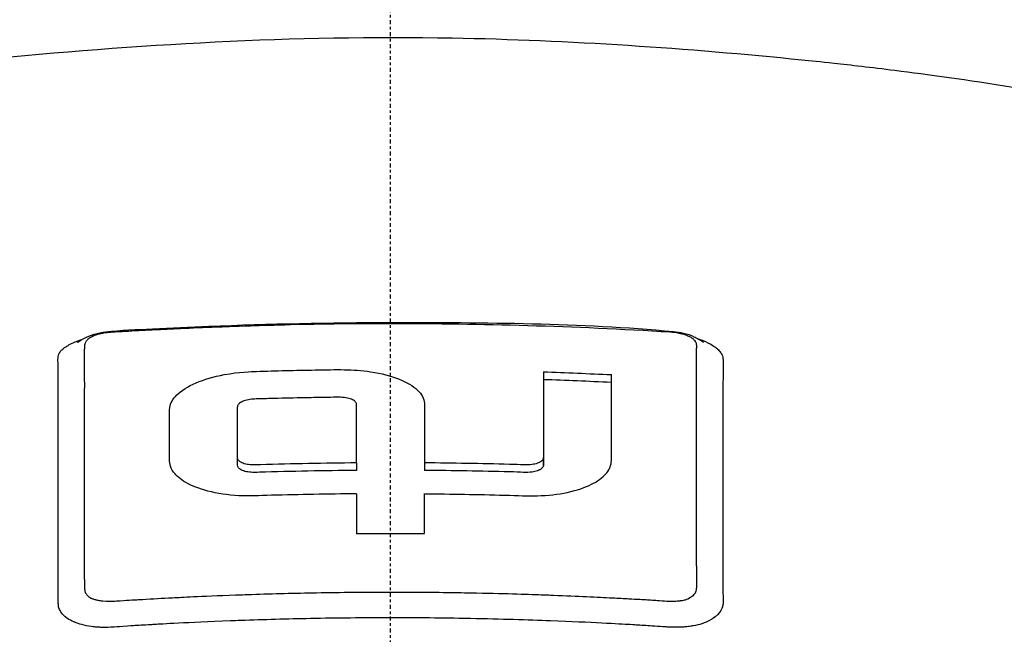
# Model space of a CAD drawing. Header units: millimetres. Extents: x 0 to 4378, y 0 to 2376.
# Tile 145 of 229: x 2264 to 2302, y 921 to 945. Entities that reach past the tile are written whole.
import ezdxf

# ---------------------------------------------------------------- set-up
doc = ezdxf.new("R2010")
doc.units = ezdxf.units.MM
doc.header["$LTSCALE"] = 0.2
doc.linetypes.add('CENTER2', pattern=[1.125, 0.75, -0.125, 0.125, -0.125])
doc.layers.add('02_Center Line', color=1, linetype='CENTER2')

# ---------------------------------------------------------------- blocks, each defined once
blk = doc.blocks.new('A$C56001a60')
for p, q in [((0, 273.497), (0, 273.463)), ((10.664, 273.158), (10.664, 273.158)), ((-1.281, 270.127), (-1.281, 270.41)), ((-12.531, 269.918), (-12.531, 269.918)), ((-11.529, 270.092), (-11.531, 270.092)), ((-5.765, 268.112), (-5.765, 270.038)), ((11.531, 270.097), (11.531, 270.097)), ((-11.533, 269.195), (-11.533, 269.195)), ((-11.531, 269.386), (-11.531, 269.386)), ((11.535, 269.2), (11.535, 269.2)), ((-1.281, 268.199), (-1.281, 267.916)), ((1.281, 268.2), (1.281, 267.917)), ((5.765, 268.115), (5.765, 268.398)), ((-11.531, 267.777), (-11.53, 267.777)), ((11.53, 267.778), (11.531, 267.778)), ((-12.529, 267.604), (-12.529, 267.604)), ((12.53, 267.605), (12.53, 267.605))]:
    blk.add_line(p, q)
for centre, major_axis, ratio, start_param, end_param in [((-1.258, 128.002), (-0.02, 156.746), 0.000068, 0.480005, 0.500444), ((1.268, 127.998), (-0.011, -156.751), 0.000038, 2.641265, 2.661705), ((0.044, 166.643), (-139.821, -0.022), 0.707242, 4.703431, 4.721757)]:
    blk.add_ellipse(centre, major_axis=major_axis, ratio=ratio, start_param=start_param, end_param=end_param)
for points, knots in [([(-15.424, 283.408), (-9.643, 283.994), (-3.605, 284.341), (6.739, 284.152), (11.21, 283.845), (15.516, 283.409)], [0, 0, 0, 0, 1.779262, 1.779262, 3.10461, 3.10461, 3.10461, 3.10461]), ([(15.516, 283.409), (15.817, 283.378), (16.223, 283.336), (16.733, 283.28), (17.348, 283.213), (18.113, 283.126), (19.02, 283.012), (20.252, 282.857), (21.748, 282.654), (23.468, 282.379), (24.767, 282.172), (26.193, 281.924), (27.718, 281.623), (28.995, 281.372), (30.342, 281.083), (31.734, 280.75), (32.307, 280.613), (32.888, 280.468), (33.475, 280.316)], [0.725888, 0.725888, 0.725888, 0.725888, 0.7677448, 0.7677448, 0.7677448, 0.8182395, 0.8182395, 0.8182395, 0.8868614, 0.8868614, 0.8868614, 0.9386872, 0.9386872, 0.9386872, 0.9821087, 0.9821087, 0.9821087, 1, 1, 1, 1]), ([(0.132, 252.922), (0.418, 252.922), (0.818, 252.923), (1.332, 252.928), (1.529, 252.93), (1.743, 252.932), (1.974, 252.935), (2.12, 252.937), (2.274, 252.94), (2.434, 252.942), (2.637, 252.946), (2.85, 252.95), (3.075, 252.954), (3.392, 252.961), (3.73, 252.969), (4.089, 252.979), (4.178, 252.982), (4.266, 252.984), (4.354, 252.987), (4.783, 252.999), (5.208, 253.014), (5.631, 253.029), (6.058, 253.045), (6.482, 253.063), (6.903, 253.082), (7.273, 253.098), (7.641, 253.116), (8.006, 253.135), (8.061, 253.138), (8.115, 253.141), (8.17, 253.144), (8.294, 253.15), (8.419, 253.157), (8.543, 253.164), (8.753, 253.175), (8.964, 253.187), (9.174, 253.199), (9.594, 253.224), (10.013, 253.25), (10.431, 253.278), (10.908, 253.309), (11.384, 253.342), (11.858, 253.378), (11.926, 253.383), (12.283, 253.409), (12.924, 253.46), (13.511, 253.507), (14.336, 253.576), (15.388, 253.676), (15.467, 253.684), (15.546, 253.692), (15.627, 253.7), (15.961, 253.732), (16.287, 253.765), (16.606, 253.797), (17.021, 253.84), (17.424, 253.884), (17.815, 253.927), (18.664, 254.021), (19.459, 254.117), (20.2, 254.211), (20.608, 254.263), (20.999, 254.315), (21.375, 254.366), (21.781, 254.421), (22.168, 254.475), (22.538, 254.528), (22.667, 254.547), (22.794, 254.566), (22.919, 254.584), (23.792, 254.712), (24.598, 254.84), (25.342, 254.963), (27.149, 255.264), (28.586, 255.543), (29.7, 255.772), (30.694, 255.977), (31.665, 256.192), (32.611, 256.417), (32.837, 256.47), (33.061, 256.524), (33.284, 256.579), (33.706, 256.683), (34.139, 256.792), (34.581, 256.908), (35.194, 257.069), (35.826, 257.241), (36.47, 257.427), (36.523, 257.442), (36.575, 257.457), (36.627, 257.473), (37.106, 257.612), (37.851, 257.832), (38.812, 258.146), (39.732, 258.447), (40.852, 258.835), (42.087, 259.327), (42.224, 259.382), (42.363, 259.438), (42.503, 259.495), (42.879, 259.649), (43.237, 259.801), (43.577, 259.952), (44.075, 260.172), (44.535, 260.387), (44.962, 260.598), (45.376, 260.801), (45.757, 261), (46.111, 261.193), (46.591, 261.455), (47.009, 261.701), (47.375, 261.929), (47.788, 262.186), (48.134, 262.42), (48.427, 262.628), (48.607, 262.757), (48.767, 262.876), (48.91, 262.984), (48.926, 262.997), (48.942, 263.009), (48.958, 263.021), (49.012, 263.063), (49.065, 263.105), (49.117, 263.145), (49.179, 263.195), (49.239, 263.243), (49.298, 263.291), (49.421, 263.391), (49.537, 263.489), (49.645, 263.583), (49.763, 263.686), (49.872, 263.785), (49.974, 263.88), (50.043, 263.944), (50.109, 264.007), (50.172, 264.069), (50.196, 264.092), (50.219, 264.116), (50.243, 264.139), (50.288, 264.184), (50.332, 264.229), (50.375, 264.272), (50.414, 264.313), (50.453, 264.353), (50.489, 264.392), (50.527, 264.432), (50.563, 264.471), (50.598, 264.509), (50.635, 264.551), (50.671, 264.591), (50.706, 264.63), (50.723, 264.65), (50.741, 264.67), (50.758, 264.689), (50.76, 264.692), (50.762, 264.694), (50.764, 264.697), (50.779, 264.714), (50.794, 264.732), (50.809, 264.749), (50.843, 264.789), (50.877, 264.829), (50.91, 264.87), (50.943, 264.909), (50.975, 264.949), (51.008, 264.99), (51.071, 265.069), (51.133, 265.149), (51.194, 265.232), (51.31, 265.387), (51.422, 265.549), (51.529, 265.717), (51.604, 265.835), (51.676, 265.956), (51.745, 266.08), (51.808, 266.193), (51.868, 266.308), (51.924, 266.425), (51.924, 266.426), (51.949, 266.474), (51.992, 266.57), (52.039, 266.675), (52.109, 266.837), (52.184, 267.057), (52.21, 267.132), (52.236, 267.215), (52.262, 267.304), (52.274, 267.346), (52.285, 267.387), (52.296, 267.427), (52.3, 267.443), (52.304, 267.459), (52.308, 267.475), (52.329, 267.562), (52.347, 267.644), (52.363, 267.723), (52.396, 267.898), (52.416, 268.052), (52.427, 268.185), (52.428, 268.196), (52.429, 268.207), (52.43, 268.218), (52.445, 268.41), (52.456, 268.692), (52.413, 269.064), (52.407, 269.113), (52.401, 269.161), (52.394, 269.209), (52.357, 269.461), (52.3, 269.706), (52.227, 269.943), (52.202, 270.026), (52.173, 270.111), (52.142, 270.198), (52.015, 270.55), (51.836, 270.932), (51.584, 271.342), (51.566, 271.371), (51.547, 271.401), (51.529, 271.43), (51.426, 271.592), (51.314, 271.754), (51.193, 271.915), (51.073, 272.077), (50.943, 272.237), (50.806, 272.397), (50.714, 272.504), (50.618, 272.61), (50.519, 272.716), (50.509, 272.727), (50.323, 272.941), (49.875, 273.349), (49.754, 273.459), (49.613, 273.584), (49.448, 273.722), (49.199, 273.93), (48.96, 274.117), (48.74, 274.281), (48.523, 274.443), (48.323, 274.584), (48.148, 274.704), (48.131, 274.715), (48.115, 274.727), (48.098, 274.738), (47.876, 274.889), (47.646, 275.04), (47.407, 275.189), (47.254, 275.284), (47.098, 275.38), (46.939, 275.474), (46.69, 275.622), (46.434, 275.768), (46.169, 275.914), (45.756, 276.141), (45.324, 276.365), (44.873, 276.585)], [0, 0, 0, 0, 0.015059, 0.015059, 0.015059, 0.02083, 0.02083, 0.02083, 0.024502, 0.024502, 0.024502, 0.02915, 0.02915, 0.02915, 0.035714, 0.035714, 0.035714, 0.03808, 0.03808, 0.03808, 0.049577, 0.049577, 0.049577, 0.061203, 0.061203, 0.061203, 0.071429, 0.071429, 0.071429, 0.072941, 0.072941, 0.072941, 0.076375, 0.076375, 0.076375, 0.082197, 0.082197, 0.082197, 0.093844, 0.093844, 0.093844, 0.107143, 0.107143, 0.107143, 0.125154, 0.125154, 0.125154, 0.141628, 0.141628, 0.141628, 0.142857, 0.142857, 0.142857, 0.150854, 0.150854, 0.150854, 0.161237, 0.161237, 0.161237, 0.183787, 0.183787, 0.183787, 0.196194, 0.196194, 0.196194, 0.209594, 0.209594, 0.209594, 0.214286, 0.214286, 0.214286, 0.235121, 0.235121, 0.235121, 0.285714, 0.285714, 0.285714, 0.318661, 0.318661, 0.318661, 0.326531, 0.326531, 0.326531, 0.342858, 0.342858, 0.342858, 0.36551, 0.36551, 0.36551, 0.367347, 0.367347, 0.367347, 0.406881, 0.406881, 0.406881, 0.444765, 0.444765, 0.444765, 0.44898, 0.44898, 0.44898, 0.464755, 0.464755, 0.464755, 0.487841, 0.487841, 0.487841, 0.510204, 0.510204, 0.510204, 0.531268, 0.531268, 0.531268, 0.55507, 0.55507, 0.55507, 0.569739, 0.569739, 0.569739, 0.571429, 0.571429, 0.571429, 0.574695, 0.574695, 0.574695, 0.578627, 0.578627, 0.578627, 0.586875, 0.586875, 0.586875, 0.595801, 0.595801, 0.595801, 0.601849, 0.601849, 0.601849, 0.604183, 0.604183, 0.604183, 0.608765, 0.608765, 0.608765, 0.613067, 0.613067, 0.613067, 0.617482, 0.617482, 0.617482, 0.622229, 0.622229, 0.622229, 0.624689, 0.624689, 0.624689, 0.625, 0.625, 0.625, 0.626857, 0.626857, 0.626857, 0.631038, 0.631038, 0.631038, 0.635137, 0.635137, 0.635137, 0.643106, 0.643106, 0.643106, 0.65824, 0.65824, 0.65824, 0.668893, 0.668893, 0.668893, 0.678571, 0.678571, 0.678571, 0.689431, 0.689431, 0.689431, 0.701281, 0.701281, 0.701281, 0.705357, 0.705357, 0.705357, 0.708515, 0.708515, 0.708515, 0.709766, 0.709766, 0.709766, 0.71667, 0.71667, 0.71667, 0.732143, 0.732143, 0.732143, 0.733637, 0.733637, 0.733637, 0.758929, 0.758929, 0.758929, 0.763229, 0.763229, 0.763229, 0.785714, 0.785714, 0.785714, 0.794183, 0.794183, 0.794183, 0.828571, 0.828571, 0.828571, 0.831278, 0.831278, 0.831278, 0.846339, 0.846339, 0.846339, 0.861401, 0.861401, 0.861401, 0.871429, 0.871429, 0.871429, 0.896736, 0.896736, 0.896736, 0.903571, 0.903571, 0.903571, 0.919754, 0.919754, 0.919754, 0.935714, 0.935714, 0.935714, 0.936836, 0.936836, 0.936836, 0.951858, 0.951858, 0.951858, 0.961487, 0.961487, 0.961487, 0.97651, 0.97651, 0.97651, 1, 1, 1, 1]), ([(-44.206, 276.166), (-45.16, 275.635), (-46.035, 275.08), (-47.544, 273.933), (-48.171, 273.352), (-49.688, 271.589), (-50.228, 270.376), (-50.29, 268.352), (-50.093, 267.547), (-48.818, 265.089), (-46.865, 263.179), (-39.976, 259.791), (-35.782, 258.305), (-26.807, 256.267), (-23.109, 255.624), (-16.479, 254.769), (-13.649, 254.486), (-8.648, 254.123), (-6.474, 254.007), (-2.833, 253.891), (-1.355, 253.866), (0.132, 253.867)], [-13.245772, -13.245772, -13.245772, -13.245772, -12.251128, -12.251128, -11.274972, -11.274972, -9.337784, -9.337784, -8.051587, -8.051587, -5.366006, -5.366006, -3.267179, -3.267179, -1.993957, -1.993957, -1.102626, -1.102626, -0.445934, -0.445934, 0, 0, 0, 0]), ([(0.132, 253.867), (1.588, 253.868), (3.032, 253.894), (6.637, 254.01), (8.81, 254.127), (13.807, 254.492), (16.636, 254.776), (23.282, 255.636), (26.998, 256.285), (35.953, 258.328), (40.148, 259.818), (44.861, 262.152), (46.268, 263.032), (49.246, 265.494), (50.629, 267.425), (50.164, 270.779), (49.568, 271.911), (47.531, 274.12), (46.089, 275.184), (44.253, 276.193)], [-11.810839, -11.810839, -11.810839, -11.810839, -11.321097, -11.321097, -10.584313, -10.584313, -9.583134, -9.583134, -8.1452, -8.1452, -5.796116, -5.796116, -4.481204, -4.481204, -2.2786, -2.2786, -1.145056, -1.145056, -0.000001, -0.000001, -0.000001, -0.000001]), ([(0.132, 252.922), (-0.449, 252.921), (-1.566, 252.922), (-3.21, 252.959), (-3.739, 252.971), (-4.252, 252.985), (-4.75, 253.001), (-5.367, 253.021), (-5.96, 253.044), (-6.529, 253.069), (-6.98, 253.088), (-8.081, 253.135), (-9.809, 253.244), (-11.136, 253.327), (-12.208, 253.41), (-13.036, 253.477), (-13.077, 253.481), (-13.118, 253.484), (-13.159, 253.487), (-15.539, 253.683), (-17.58, 253.901), (-19.303, 254.111), (-19.337, 254.115), (-20.365, 254.231), (-22.31, 254.509), (-22.318, 254.51), (-22.326, 254.512), (-22.334, 254.513), (-24.057, 254.76), (-25.02, 254.926), (-25.289, 254.971), (-27.177, 255.285), (-29.001, 255.633), (-30.748, 256.013), (-30.788, 256.022), (-30.827, 256.03), (-30.866, 256.039), (-31.016, 256.071), (-32.185, 256.312), (-34.187, 256.828), (-34.717, 256.964), (-35.303, 257.12), (-35.937, 257.299), (-36.8, 257.542), (-37.523, 257.762), (-38.124, 257.952), (-39.475, 258.38), (-40.218, 258.656), (-40.472, 258.748), (-41.591, 259.153), (-42.431, 259.497), (-43.054, 259.765), (-43.725, 260.053), (-44.145, 260.251), (-44.358, 260.352), (-45.382, 260.837), (-46.114, 261.24), (-46.638, 261.546), (-47.062, 261.792), (-47.35, 261.975), (-47.528, 262.09), (-47.81, 262.27), (-48.272, 262.572), (-48.835, 263.003), (-49.143, 263.239), (-49.388, 263.444), (-49.584, 263.616), (-49.727, 263.741), (-49.844, 263.849), (-49.938, 263.938), (-50.155, 264.143), (-50.477, 264.458), (-50.834, 264.889), (-51.29, 265.439), (-51.471, 265.764), (-51.524, 265.853), (-51.534, 265.868), (-51.543, 265.884), (-51.552, 265.899), (-51.928, 266.535), (-52.17, 267.177), (-52.276, 267.822), (-52.295, 267.937), (-52.314, 268.074), (-52.325, 268.231), (-52.338, 268.402), (-52.343, 268.597), (-52.332, 268.817), (-52.302, 269.377), (-52.198, 269.706), (-52.171, 269.805), (-52.101, 270.061), (-52.009, 270.317), (-51.896, 270.572), (-51.72, 270.969), (-51.492, 271.365), (-51.212, 271.757), (-50.909, 272.184), (-50.58, 272.558), (-50.266, 272.878), (-49.96, 273.19), (-49.668, 273.453), (-49.414, 273.669), (-48.786, 274.201), (-48.122, 274.672), (-47.478, 275.084), (-47.246, 275.233), (-47.016, 275.374), (-46.791, 275.508)], [-1, -1, -1, -1, -0.96875, -0.96875, -0.96875, -0.9547937, -0.9547937, -0.9547937, -0.9375, -0.9375, -0.9375, -0.90625, -0.90625, -0.90625, -0.875, -0.875, -0.875, -0.8739463, -0.8739463, -0.8739463, -0.8125, -0.8125, -0.8125, -0.7813822, -0.7813822, -0.7813822, -0.78125, -0.78125, -0.78125, -0.75, -0.75, -0.75, -0.6888795, -0.6888795, -0.6888795, -0.6875, -0.6875, -0.6875, -0.6380723, -0.6380723, -0.6380723, -0.625, -0.625, -0.625, -0.6057577, -0.6057577, -0.6057577, -0.5625, -0.5625, -0.5625, -0.5324119, -0.5324119, -0.5324119, -0.5, -0.5, -0.5, -0.4654336, -0.4654336, -0.4654336, -0.4375, -0.4375, -0.4375, -0.40625, -0.40625, -0.40625, -0.3881699, -0.3881699, -0.3881699, -0.375, -0.375, -0.375, -0.34375, -0.34375, -0.34375, -0.3125, -0.3125, -0.3125, -0.3110249, -0.3110249, -0.3110249, -0.25, -0.25, -0.25, -0.2349777, -0.2349777, -0.2349777, -0.21875, -0.21875, -0.21875, -0.1875, -0.1875, -0.1875, -0.1630802, -0.1630802, -0.1630802, -0.125, -0.125, -0.125, -0.0933033, -0.0933033, -0.0933033, -0.0625, -0.0625, -0.0625, -0.0165509, -0.0165509, -0.0165509, 0, 0, 0, 0]), ([(-11.799, 272.745), (-11.799, 272.745), (-11.796, 272.746), (-11.786, 272.753), (-11.78, 272.756), (-11.765, 272.766), (-11.755, 272.773), (-11.732, 272.788), (-11.718, 272.797), (-11.69, 272.815), (-11.674, 272.825), (-11.627, 272.854), (-11.595, 272.874), (-11.435, 272.962), (-11.306, 273.016), (-11.033, 273.097), (-10.887, 273.124), (-10.16, 273.217), (-9.567, 273.226), (-8.269, 273.294), (-7.559, 273.327), (-4.567, 273.448), (-2.283, 273.496), (0, 273.497)], [1.221146, 1.221146, 1.221146, 1.221146, 1.228992, 1.228992, 1.23452, 1.23452, 1.240072, 1.240072, 1.245636, 1.245636, 1.251178, 1.251178, 1.262323, 1.262323, 1.306641, 1.306641, 1.350901, 1.350901, 1.527532, 1.527532, 1.740892, 1.740892, 2.425887, 2.425887, 2.425887, 2.425887]), ([(-10.556, 273.136), (-10.455, 273.144), (-10.328, 273.152), (-10.173, 273.16), (-10.157, 273.161), (-10.139, 273.161), (-10.122, 273.162), (-10.094, 273.164), (-10.066, 273.165), (-10.04, 273.167), (-9.919, 273.173), (-9.824, 273.179), (-9.753, 273.182), (-9.578, 273.192), (-9.405, 273.201), (-9.234, 273.21), (-9.017, 273.221), (-8.803, 273.232), (-8.591, 273.242), (-8.373, 273.253), (-8.147, 273.264), (-7.913, 273.274), (-7.487, 273.294), (-7.034, 273.313), (-6.554, 273.331), (-6.327, 273.34), (-5.901, 273.357), (-5.277, 273.376), (-4.862, 273.39), (-4.36, 273.404), (-3.771, 273.418), (-1.264, 273.475), (-0.005, 273.463), (0, 273.463)], [0.8694294, 0.8694294, 0.8694294, 0.8694294, 0.8733039, 0.8733039, 0.8733039, 0.8737245, 0.8737245, 0.8737245, 0.8747406, 0.8747406, 0.8747406, 0.8794643, 0.8794643, 0.8794643, 0.8853665, 0.8853665, 0.8853665, 0.8928571, 0.8928571, 0.8928571, 0.9023572, 0.9023572, 0.9023572, 0.9196429, 0.9196429, 0.9196429, 0.9357416, 0.9357416, 0.9357416, 0.9464286, 0.9464286, 0.9464286, 1, 1, 1, 1]), ([(0, 273.463), (0.016, 273.462), (0.032, 273.462), (0.048, 273.462), (3.384, 273.463), (6.882, 273.367), (10.549, 273.142)], [-1, -1, -1, -1, -0.995181, -0.995181, -0.995181, 0, 0, 0, 0]), ([(-11.531, 265.941), (-11.531, 266.119), (-11.531, 266.456), (-11.531, 266.937), (-11.531, 266.962), (-11.531, 266.987), (-11.531, 267.012), (-11.531, 267.486), (-11.531, 267.908), (-11.531, 268.284), (-11.531, 268.773), (-11.531, 269.184), (-11.531, 269.52), (-11.531, 270.17), (-11.531, 270.544), (-11.531, 270.675), (-11.531, 270.747), (-11.531, 270.819), (-11.531, 270.89), (-11.53, 271.111), (-11.531, 271.328), (-11.531, 271.544), (-11.531, 271.63), (-11.531, 271.772), (-11.532, 271.968), (-11.532, 272.015), (-11.532, 272.062), (-11.532, 272.11), (-11.532, 272.2), (-11.533, 272.292), (-11.532, 272.385), (-11.532, 272.425), (-11.531, 272.46), (-11.531, 272.488), (-11.531, 272.496), (-11.53, 272.504), (-11.53, 272.511), (-11.529, 272.554), (-11.528, 272.581), (-11.527, 272.592), (-11.524, 272.633), (-11.518, 272.668), (-11.509, 272.698), (-11.509, 272.7), (-11.508, 272.702), (-11.507, 272.705), (-11.499, 272.733), (-11.486, 272.765), (-11.462, 272.801), (-11.462, 272.801), (-11.457, 272.811), (-11.442, 272.83), (-11.428, 272.847), (-11.407, 272.87), (-11.371, 272.899), (-11.335, 272.928), (-11.291, 272.955), (-11.238, 272.981), (-11.236, 272.982), (-11.233, 272.983), (-11.231, 272.985), (-11.228, 272.986), (-11.224, 272.988), (-11.221, 272.989), (-11.208, 272.995), (-11.149, 273.027), (-11.008, 273.064), (-10.986, 273.069), (-10.959, 273.076), (-10.926, 273.083), (-10.881, 273.093), (-10.824, 273.104), (-10.756, 273.114), (-10.736, 273.117), (-10.712, 273.12), (-10.684, 273.123), (-10.648, 273.127), (-10.605, 273.132), (-10.556, 273.136)], [0.6517857, 0.6517857, 0.6517857, 0.6517857, 0.6785714, 0.6785714, 0.6785714, 0.6797281, 0.6797281, 0.6797281, 0.7017453, 0.7017453, 0.7017453, 0.7303747, 0.7303747, 0.7303747, 0.7857143, 0.7857143, 0.7857143, 0.7922841, 0.7922841, 0.7922841, 0.8125, 0.8125, 0.8125, 0.8258929, 0.8258929, 0.8258929, 0.8305652, 0.8305652, 0.8305652, 0.8392857, 0.8392857, 0.8392857, 0.8426339, 0.8426339, 0.8426339, 0.8431179, 0.8431179, 0.8431179, 0.8459821, 0.8459821, 0.8459821, 0.8493304, 0.8493304, 0.8493304, 0.8496066, 0.8496066, 0.8496066, 0.8526786, 0.8526786, 0.8526786, 0.8544889, 0.8544889, 0.8544889, 0.8560268, 0.8560268, 0.8560268, 0.8590434, 0.8590434, 0.8590434, 0.8591891, 0.8591891, 0.8591891, 0.859375, 0.859375, 0.859375, 0.8627232, 0.8627232, 0.8627232, 0.8641237, 0.8641237, 0.8641237, 0.8660714, 0.8660714, 0.8660714, 0.8675382, 0.8675382, 0.8675382, 0.8694294, 0.8694294, 0.8694294, 0.8694294]), ([(10.549, 273.142), (10.557, 273.141), (10.566, 273.141), (10.576, 273.14), (10.643, 273.135), (10.751, 273.125), (10.886, 273.097), (11.02, 273.068), (11.116, 273.035), (11.182, 273.009), (11.195, 273.003), (11.213, 272.996), (11.234, 272.986), (11.237, 272.985), (11.241, 272.983), (11.245, 272.981), (11.265, 272.972), (11.284, 272.962), (11.302, 272.952), (11.336, 272.933), (11.366, 272.914), (11.392, 272.895), (11.394, 272.893), (11.396, 272.891), (11.399, 272.889), (11.406, 272.884), (11.414, 272.877), (11.422, 272.87), (11.436, 272.857), (11.452, 272.842), (11.467, 272.823), (11.491, 272.793), (11.502, 272.771), (11.508, 272.756), (11.514, 272.742), (11.518, 272.73), (11.522, 272.718), (11.523, 272.714), (11.524, 272.71), (11.525, 272.705), (11.527, 272.696), (11.528, 272.686), (11.53, 272.677), (11.533, 272.661), (11.535, 272.635), (11.535, 272.598), (11.535, 272.588), (11.535, 272.575), (11.534, 272.558), (11.533, 272.537), (11.533, 272.524), (11.532, 272.518), (11.531, 272.495), (11.531, 272.469), (11.531, 272.439), (11.531, 272.357), (11.531, 272.276), (11.532, 272.196), (11.532, 272.192), (11.531, 272.165), (11.531, 272.116), (11.531, 272.068), (11.531, 271.999), (11.531, 271.907), (11.531, 271.798), (11.531, 271.699), (11.531, 271.611), (11.531, 271.408), (11.53, 271.203), (11.531, 270.996), (11.531, 270.963), (11.531, 270.929), (11.531, 270.896), (11.531, 270.45), (11.531, 269.994), (11.531, 269.526), (11.531, 269.377), (11.531, 269.226), (11.531, 269.075)], [0, 0, 0, 0, 0.000653, 0.000653, 0.000653, 0.005102, 0.005102, 0.005102, 0.0102041, 0.0102041, 0.0102041, 0.011299, 0.011299, 0.011299, 0.0114796, 0.0114796, 0.0114796, 0.0127551, 0.0127551, 0.0127551, 0.0150826, 0.0150826, 0.0150826, 0.0153061, 0.0153061, 0.0153061, 0.0162303, 0.0162303, 0.0162303, 0.0178571, 0.0178571, 0.0178571, 0.0204082, 0.0204082, 0.0204082, 0.0218085, 0.0218085, 0.0218085, 0.0222805, 0.0222805, 0.0222805, 0.0233236, 0.0233236, 0.0233236, 0.0262391, 0.0262391, 0.0262391, 0.0276968, 0.0276968, 0.0276968, 0.0291545, 0.0291545, 0.0291545, 0.03207, 0.03207, 0.03207, 0.0408163, 0.0408163, 0.0408163, 0.0459881, 0.0459881, 0.0459881, 0.0510204, 0.0510204, 0.0510204, 0.0612245, 0.0612245, 0.0612245, 0.0816327, 0.0816327, 0.0816327, 0.0847392, 0.0847392, 0.0847392, 0.1263051, 0.1263051, 0.1263051, 0.139546, 0.139546, 0.139546, 0.139546]), ([(10.664, 273.158), (10.791, 273.146), (10.918, 273.125), (11.179, 273.064), (11.317, 273.019), (11.5, 272.932), (11.558, 272.902), (11.631, 272.859), (11.646, 272.849), (11.675, 272.831), (11.688, 272.823), (11.717, 272.804), (11.734, 272.793), (11.758, 272.777), (11.768, 272.771), (11.782, 272.762), (11.788, 272.758), (11.796, 272.753), (11.798, 272.752), (11.798, 272.752)], [0, 0, 0, 0, 0.0381526, 0.0381526, 0.0824566, 0.0824566, 0.1023629, 0.1023629, 0.1078336, 0.1078336, 0.1124845, 0.1124845, 0.1192336, 0.1192336, 0.1246392, 0.1246392, 0.1303922, 0.1303922, 0.13741, 0.13741, 0.13741, 0.13741]), ([(11.6, 272.877), (11.651, 272.861), (11.703, 272.843), (11.755, 272.824), (11.797, 272.808), (11.836, 272.792), (11.873, 272.776), (12.008, 272.718), (12.107, 272.661), (12.183, 272.609), (12.241, 272.57), (12.288, 272.532), (12.327, 272.497), (12.33, 272.494), (12.333, 272.491), (12.336, 272.488), (12.375, 272.452), (12.413, 272.41), (12.446, 272.362), (12.454, 272.352), (12.487, 272.309), (12.514, 272.233), (12.532, 272.18), (12.537, 272.136), (12.538, 272.102), (12.539, 272.086), (12.539, 272.066), (12.54, 272.04), (12.541, 272.008), (12.541, 271.988), (12.541, 271.981), (12.541, 271.974), (12.541, 271.967), (12.541, 271.961), (12.542, 271.934), (12.542, 271.908), (12.542, 271.882), (12.543, 271.877), (12.543, 271.871), (12.543, 271.866), (12.543, 271.853), (12.543, 271.836), (12.543, 271.816)], [-0.99422501, -0.99422501, -0.99422501, -0.99422501, -0.9921875, -0.9921875, -0.9921875, -0.9905084, -0.9905084, -0.9905084, -0.984375, -0.984375, -0.984375, -0.98077798, -0.98077798, -0.98077798, -0.98046875, -0.98046875, -0.98046875, -0.9765625, -0.9765625, -0.9765625, -0.97265625, -0.97265625, -0.97265625, -0.96875, -0.96875, -0.96875, -0.96777344, -0.96777344, -0.96777344, -0.96679688, -0.96679688, -0.96679688, -0.96645777, -0.96645777, -0.96645777, -0.96510446, -0.96510446, -0.96510446, -0.96484375, -0.96484375, -0.96484375, -0.96354757, -0.96354757, -0.96354757, -0.96354757]), ([(-12.529, 265.155), (-12.529, 265.435), (-12.529, 265.881), (-12.529, 266.48), (-12.529, 266.874), (-12.529, 267.335), (-12.529, 267.849), (-12.529, 268.238), (-12.53, 268.656), (-12.53, 269.103), (-12.53, 269.12), (-12.53, 269.137), (-12.53, 269.154), (-12.53, 269.561), (-12.531, 269.851), (-12.531, 270.033), (-12.531, 270.264), (-12.531, 270.45), (-12.531, 270.595), (-12.53, 270.807), (-12.531, 270.93), (-12.531, 270.968), (-12.532, 271.51), (-12.525, 271.786), (-12.526, 271.82), (-12.527, 271.841), (-12.528, 271.859), (-12.529, 271.874), (-12.529, 271.9), (-12.531, 271.918), (-12.531, 271.93), (-12.532, 271.946), (-12.537, 272.001), (-12.538, 272.095), (-12.538, 272.141), (-12.535, 272.177), (-12.531, 272.204), (-12.522, 272.26), (-12.507, 272.294), (-12.502, 272.307), (-12.496, 272.323), (-12.484, 272.353), (-12.449, 272.399), (-12.42, 272.436), (-12.389, 272.467), (-12.363, 272.489), (-12.315, 272.532), (-12.26, 272.571), (-12.203, 272.606), (-12.145, 272.642), (-12.078, 272.679), (-11.999, 272.716), (-11.959, 272.734), (-11.92, 272.751), (-11.883, 272.766), (-11.88, 272.768), (-11.877, 272.769), (-11.874, 272.77), (-11.833, 272.786), (-11.794, 272.801), (-11.756, 272.814), (-11.708, 272.831), (-11.662, 272.845), (-11.62, 272.858)], [-0.35, -0.35, -0.35, -0.35, -0.3036755, -0.3036755, -0.3036755, -0.273124, -0.273124, -0.273124, -0.25, -0.25, -0.25, -0.248947, -0.248947, -0.248947, -0.2232143, -0.2232143, -0.2232143, -0.2123203, -0.2123203, -0.2123203, -0.1964286, -0.1964286, -0.1964286, -0.1696429, -0.1696429, -0.1696429, -0.1683773, -0.1683773, -0.1683773, -0.1662946, -0.1662946, -0.1662946, -0.1629464, -0.1629464, -0.1629464, -0.1595982, -0.1595982, -0.1595982, -0.15625, -0.15625, -0.15625, -0.1533801, -0.1533801, -0.1533801, -0.1505102, -0.1505102, -0.1505102, -0.1466837, -0.1466837, -0.1466837, -0.1428571, -0.1428571, -0.1428571, -0.1409439, -0.1409439, -0.1409439, -0.1408082, -0.1408082, -0.1408082, -0.1390306, -0.1390306, -0.1390306, -0.1376667, -0.1376667, -0.1376667, -0.1376667]), ([(12.543, 271.816), (12.543, 271.809), (12.543, 271.802), (12.543, 271.794), (12.544, 271.758), (12.544, 271.713), (12.543, 271.66), (12.543, 271.53), (12.541, 271.422), (12.539, 271.338), (12.537, 271.27), (12.535, 271.203), (12.533, 271.14), (12.531, 271.093), (12.53, 271.069), (12.53, 271.069), (12.53, 271.029), (12.528, 270.875), (12.529, 270.601), (12.53, 270.287), (12.53, 269.813), (12.53, 269.16)], [-0.96354757, -0.96354757, -0.96354757, -0.96354757, -0.96308483, -0.96308483, -0.96308483, -0.9609375, -0.9609375, -0.9609375, -0.953125, -0.953125, -0.953125, -0.9453125, -0.9453125, -0.9453125, -0.9375, -0.9375, -0.9375, -0.91044715, -0.91044715, -0.91044715, -0.87932671, -0.87932671, -0.87932671, -0.87932671]), ([(-1.281, 267.034), (-2.351, 267.025), (-3.42, 267.006), (-4.969, 266.964), (-5.301, 266.943), (-6.135, 266.985), (-6.532, 267.044), (-7.207, 267.22), (-7.487, 267.33), (-7.915, 267.577), (-8.072, 267.709), (-8.331, 268.062), (-8.328, 268.237), (-8.328, 268.863), (-8.328, 269.334), (-8.328, 270.034), (-8.337, 270.184), (-8.298, 270.455), (-8.208, 270.613), (-7.883, 270.932), (-7.636, 271.085), (-7.022, 271.348), (-6.663, 271.454), (-5.708, 271.635), (-5.242, 271.648), (-4.314, 271.676), (-3.578, 271.693), (-2.022, 271.719), (-1.439, 271.745), (-0.333, 271.576), (0.017, 271.48), (0.606, 271.25), (0.852, 271.105), (1.18, 270.789), (1.267, 270.624), (1.286, 270.375), (1.281, 270.204), (1.281, 269.399), (1.281, 268.807), (1.281, 268.2)], [0, 0, 0, 0, 0.320879, 0.320879, 0.465091, 0.465091, 0.61047, 0.61047, 0.741214, 0.741214, 0.858961, 0.858961, 1.03352, 1.03352, 1.617694, 1.617694, 1.920655, 1.920655, 2.361582, 2.361582, 2.851357, 2.851357, 3.338051, 3.338051, 4.028869, 4.028869, 6.65642, 6.65642, 9.591035, 9.591035, 11.360377, 11.360377, 13.298144, 13.298144, 15.132878, 15.132878, 16.008781, 16.008781, 18.211527, 18.211527, 18.211527, 18.211527]), ([(1.281, 267.035), (2.287, 267.027), (3.293, 267.01), (4.821, 266.971), (5.166, 266.95), (5.935, 266.971), (6.316, 267.014), (7.041, 267.168), (7.344, 267.276), (7.802, 267.504), (7.98, 267.632), (8.236, 267.914), (8.309, 268.066), (8.333, 268.308), (8.328, 268.426), (8.328, 269.117), (8.328, 269.616), (8.328, 270.346), (8.328, 270.587), (8.328, 270.944), (8.328, 271.062), (8.328, 271.238), (8.328, 271.297), (8.328, 271.384), (8.328, 271.413), (8.328, 271.472), (8.328, 271.501), (8.328, 271.53)], [-2.334866, -2.334866, -2.334866, -2.334866, -1.936193, -1.936193, -1.729087, -1.729087, -1.509443, -1.509443, -1.274072, -1.274072, -1.048912, -1.048912, -0.819829, -0.819829, -0.696027, -0.696027, -0.3484, -0.3484, -0.174268, -0.174268, -0.087149, -0.087149, -0.043578, -0.043578, -0.02179, -0.02179, -0.000001, -0.000001, -0.000001, -0.000001]), ([(5.765, 271.635), (5.765, 271.603), (5.765, 271.572), (5.765, 271.508), (5.765, 271.477), (5.765, 271.381), (5.765, 271.318), (5.765, 271.126), (5.765, 270.997), (5.765, 270.609), (5.765, 270.347), (5.765, 269.549), (5.765, 269.004), (5.765, 268.426), (5.765, 268.411), (5.765, 268.398)], [-1.5665342, -1.5665342, -1.5665342, -1.5665342, -1.5374875, -1.5374875, -1.5084406, -1.5084406, -1.4503495, -1.4503495, -1.3341837, -1.3341837, -1.1019292, -1.1019292, -0.6379049, -0.6379049, -0.6218608, -0.6218608, -0.6218608, -0.6218608]), ([(5.765, 271.635), (6.192, 271.62), (6.62, 271.604), (7.474, 271.569), (7.901, 271.55), (8.328, 271.53)], [0.000089, 0.000089, 0.000089, 0.000089, 0.1283387, 0.1283387, 0.2565897, 0.2565897, 0.2565897, 0.2565897]), ([(5.765, 271.352), (6.19, 271.337), (6.614, 271.321), (7.469, 271.286), (7.898, 271.267), (8.328, 271.247)], [0.000089, 0.000089, 0.000089, 0.000089, 0.1275761, 0.1275761, 0.2565897, 0.2565897, 0.2565897, 0.2565897]), ([(-1.281, 268.199), (-1.281, 268.929), (-1.281, 269.636), (-1.281, 270.363), (-1.28, 270.401), (-1.285, 270.455), (-1.302, 270.488), (-1.366, 270.55), (-1.412, 270.578), (-1.53, 270.626), (-1.602, 270.645), (-1.86, 270.687), (-2.032, 270.675), (-2.616, 270.667), (-2.85, 270.663), (-3.472, 270.651), (-3.859, 270.643), (-4.437, 270.628), (-4.628, 270.623), (-5.072, 270.61), (-5.206, 270.612), (-5.44, 270.566), (-5.514, 270.544), (-5.634, 270.491), (-5.681, 270.461), (-5.731, 270.41), (-5.744, 270.392), (-5.761, 270.356), (-5.765, 270.339), (-5.765, 270.321)], [0.000001, 0.000001, 0.000001, 0.000001, 0.489571, 0.489571, 0.520795, 0.520795, 0.575938, 0.575938, 0.63212, 0.63212, 0.689892, 0.689892, 0.822191, 0.822191, 0.910467, 0.910467, 1.056592, 1.056592, 1.128541, 1.128541, 1.224346, 1.224346, 1.274574, 1.274574, 1.322423, 1.322423, 1.348031, 1.348031, 1.372516, 1.372516, 1.372516, 1.372516]), ([(-5.765, 268.394), (-5.766, 268.412), (-5.765, 268.438), (-5.765, 269.111), (-5.765, 269.725), (-5.765, 270.321)], [-0.4565067, -0.4565067, -0.4565067, -0.4565067, -0.427696, -0.427696, 0, 0, 0, 0]), ([(12.53, 269.16), (12.53, 269.069), (12.53, 268.974), (12.53, 268.876), (12.53, 268.521), (12.53, 268.181), (12.53, 267.855), (12.53, 267.36), (12.53, 266.9), (12.53, 266.485), (12.53, 265.925), (12.53, 265.448), (12.53, 265.063), (12.53, 264.456), (12.53, 264.082), (12.53, 263.96), (12.53, 263.886), (12.532, 263.762), (12.533, 263.587), (12.533, 263.581), (12.533, 263.575), (12.533, 263.57), (12.534, 263.518), (12.535, 263.45), (12.536, 263.364), (12.536, 263.285), (12.538, 263.218), (12.541, 263.164), (12.544, 263.104), (12.546, 263.056), (12.546, 263.02), (12.547, 262.998), (12.546, 262.98), (12.546, 262.967), (12.546, 262.955), (12.545, 262.944), (12.544, 262.932), (12.543, 262.91), (12.541, 262.888), (12.538, 262.868), (12.537, 262.861), (12.535, 262.848), (12.531, 262.829), (12.53, 262.825), (12.53, 262.822), (12.529, 262.818), (12.526, 262.803), (12.522, 262.786), (12.516, 262.769), (12.495, 262.695), (12.452, 262.591), (12.336, 262.474)], [-0.8793267, -0.8793267, -0.8793267, -0.8793267, -0.875, -0.875, -0.875, -0.859016, -0.859016, -0.859016, -0.8347234, -0.8347234, -0.8347234, -0.8018442, -0.8018442, -0.8018442, -0.75, -0.75, -0.75, -0.7409155, -0.7409155, -0.7409155, -0.740625, -0.740625, -0.740625, -0.7359375, -0.7359375, -0.7359375, -0.73125, -0.73125, -0.73125, -0.7283057, -0.7283057, -0.7283057, -0.7265625, -0.7265625, -0.7265625, -0.7257856, -0.7257856, -0.7257856, -0.7242188, -0.7242188, -0.7242188, -0.72322, -0.72322, -0.72322, -0.7230469, -0.7230469, -0.7230469, -0.721875, -0.721875, -0.721875, -0.7142094, -0.7142094, -0.7142094, -0.7142094]), ([(11.531, 269.075), (11.531, 269.037), (11.531, 269), (11.531, 268.962), (11.531, 268.959), (11.531, 268.738), (11.531, 268.29), (11.531, 268.11), (11.531, 267.895), (11.531, 267.641), (11.531, 267.493), (11.531, 267.286), (11.531, 267.017), (11.531, 266.795), (11.531, 266.529), (11.531, 266.219), (11.531, 266.184), (11.531, 266.013), (11.531, 265.699), (11.53, 265.452), (11.531, 265.114), (11.53, 264.682), (11.53, 264.592), (11.531, 264.477), (11.532, 264.336), (11.533, 264.31), (11.533, 264.306), (11.533, 264.289), (11.534, 264.215), (11.535, 264.113), (11.536, 263.982), (11.536, 263.906), (11.536, 263.847), (11.536, 263.806), (11.536, 263.774), (11.536, 263.745), (11.536, 263.717), (11.535, 263.702), (11.535, 263.687), (11.535, 263.673), (11.535, 263.656), (11.535, 263.643), (11.535, 263.636), (11.535, 263.631), (11.535, 263.629), (11.535, 263.629), (11.534, 263.608), (11.534, 263.579), (11.533, 263.54), (11.533, 263.499), (11.532, 263.469), (11.531, 263.45), (11.531, 263.447), (11.531, 263.445), (11.531, 263.442), (11.53, 263.421), (11.526, 263.394), (11.516, 263.362), (11.506, 263.33), (11.494, 263.306), (11.484, 263.289), (11.481, 263.284), (11.478, 263.28), (11.475, 263.276), (11.442, 263.223), (11.375, 263.133), (11.207, 263.064)], [0.139546, 0.139546, 0.139546, 0.139546, 0.1428571, 0.1428571, 0.1428571, 0.1683715, 0.1683715, 0.1683715, 0.1785714, 0.1785714, 0.1785714, 0.1980839, 0.1980839, 0.1980839, 0.2142857, 0.2142857, 0.2142857, 0.2342217, 0.2342217, 0.2342217, 0.25, 0.25, 0.25, 0.2588865, 0.2588865, 0.2588865, 0.2605112, 0.2605112, 0.2605112, 0.2678571, 0.2678571, 0.2678571, 0.2723214, 0.2723214, 0.2723214, 0.2745536, 0.2745536, 0.2745536, 0.2756696, 0.2756696, 0.2756696, 0.2763405, 0.2763405, 0.2763405, 0.2767857, 0.2767857, 0.2767857, 0.2790179, 0.2790179, 0.2790179, 0.28125, 0.28125, 0.28125, 0.2815369, 0.2815369, 0.2815369, 0.2834821, 0.2834821, 0.2834821, 0.2852134, 0.2852134, 0.2852134, 0.2857143, 0.2857143, 0.2857143, 0.2930312, 0.2930312, 0.2930312, 0.2930312]), ([(5.765, 268.493), (5.765, 268.383), (5.765, 268.273), (5.765, 268.115), (5.766, 268.094), (5.745, 268.035), (5.721, 268.005), (5.65, 267.948), (5.602, 267.923), (5.484, 267.881), (5.415, 267.865), (5.141, 267.829), (4.928, 267.85), (3.417, 267.891), (2.349, 267.909), (1.281, 267.917)], [-0.7297301, -0.7297301, -0.7297301, -0.7297301, -0.6379049, -0.6379049, -0.5983911, -0.5983911, -0.5523387, -0.5523387, -0.5036873, -0.5036873, -0.4536396, -0.4536396, -0.3203772, -0.3203772, 0, 0, 0, 0]), ([(-1.281, 268.199), (-2.489, 268.189), (-3.697, 268.167), (-5.039, 268.127), (-5.107, 268.123), (-5.25, 268.124), (-5.33, 268.131), (-5.48, 268.159), (-5.548, 268.18), (-5.653, 268.229), (-5.692, 268.256), (-5.746, 268.316), (-5.761, 268.348), (-5.765, 268.385), (-5.765, 268.389), (-5.765, 268.394)], [-1.2861392, -1.2861392, -1.2861392, -1.2861392, -0.7985141, -0.7985141, -0.7439705, -0.7439705, -0.6712513, -0.6712513, -0.5962579, -0.5962579, -0.530286, -0.530286, -0.4647118, -0.4647118, -0.4565101, -0.4565101, -0.4565101, -0.4565101]), ([(-1.281, 267.916), (-2.502, 267.906), (-3.722, 267.883), (-5.075, 267.843), (-5.133, 267.839), (-5.284, 267.844), (-5.362, 267.852), (-5.506, 267.883), (-5.57, 267.905), (-5.668, 267.956), (-5.704, 267.984), (-5.753, 268.045), (-5.765, 268.077), (-5.765, 268.111), (-5.765, 268.111), (-5.765, 268.112)], [-3.692206, -3.692206, -3.692206, -3.692206, -1.662218, -1.662218, -1.442011, -1.442011, -1.186531, -1.186531, -0.926976, -0.926976, -0.696056, -0.696056, -0.461968, -0.461968, -0.46043, -0.46043, -0.46043, -0.46043]), ([(5.765, 268.398), (5.764, 268.38), (5.762, 268.366), (5.745, 268.318), (5.721, 268.288), (5.65, 268.231), (5.602, 268.206), (5.484, 268.163), (5.415, 268.148), (5.141, 268.112), (4.928, 268.133), (3.417, 268.174), (2.349, 268.192), (1.281, 268.2)], [-0.6218581, -0.6218581, -0.6218581, -0.6218581, -0.5983911, -0.5983911, -0.5523387, -0.5523387, -0.5036873, -0.5036873, -0.4536396, -0.4536396, -0.3203772, -0.3203772, 0, 0, 0, 0]), ([(0.102, 249.582), (0.112, 249.582), (0.122, 249.582), (0.132, 249.582), (3.823, 249.585), (7.505, 249.701), (11.112, 249.905), (14.719, 250.109), (18.252, 250.405), (21.643, 250.789), (23.263, 250.972), (24.851, 251.175), (26.4, 251.396), (27.949, 251.618), (29.459, 251.859), (30.924, 252.118), (31.331, 252.189), (31.734, 252.263), (32.134, 252.337), (32.454, 252.397), (32.772, 252.458), (33.088, 252.519), (33.797, 252.657), (34.494, 252.8), (35.179, 252.947), (36.547, 253.24), (37.864, 253.55), (39.121, 253.876), (39.354, 253.936), (39.584, 253.997), (39.813, 254.058), (40.202, 254.162), (40.585, 254.268), (40.961, 254.375), (41.56, 254.545), (42.142, 254.719), (42.709, 254.896), (43.843, 255.25), (44.913, 255.618), (45.917, 255.999), (46.009, 256.034), (46.102, 256.07), (46.193, 256.105), (47.093, 256.453), (47.937, 256.811), (48.723, 257.178), (49.589, 257.582), (50.384, 257.997), (51.104, 258.422), (51.799, 258.832), (52.428, 259.249), (52.983, 259.674), (53.524, 260.087), (53.996, 260.507), (54.393, 260.933), (54.405, 260.945), (54.415, 260.957), (54.426, 260.968), (54.831, 261.407), (55.158, 261.851), (55.406, 262.297), (55.641, 262.719), (55.806, 263.142), (55.901, 263.561), (56.057, 264.25), (56.024, 264.929), (55.826, 265.606), (55.773, 265.789), (55.707, 265.971), (55.63, 266.154), (55.615, 266.189), (55.6, 266.224), (55.584, 266.259), (55.487, 266.477), (55.373, 266.695), (55.243, 266.913), (55.064, 267.211), (54.854, 267.509), (54.614, 267.805)], [0, 0, 0, 0, 0.0002405, 0.0002405, 0.0002405, 0.087999, 0.087999, 0.087999, 0.1757575, 0.1757575, 0.1757575, 0.2176964, 0.2176964, 0.2176964, 0.2596353, 0.2596353, 0.2596353, 0.2712771, 0.2712771, 0.2712771, 0.2806048, 0.2806048, 0.2806048, 0.3015742, 0.3015742, 0.3015742, 0.3435132, 0.3435132, 0.3435132, 0.3512745, 0.3512745, 0.3512745, 0.3644826, 0.3644826, 0.3644826, 0.3854521, 0.3854521, 0.3854521, 0.427391, 0.427391, 0.427391, 0.4312716, 0.4312716, 0.4312716, 0.46933, 0.46933, 0.46933, 0.5112689, 0.5112689, 0.5112689, 0.5518142, 0.5518142, 0.5518142, 0.591266, 0.591266, 0.591266, 0.5923596, 0.5923596, 0.5923596, 0.632905, 0.632905, 0.632905, 0.6712635, 0.6712635, 0.6712635, 0.7342684, 0.7342684, 0.7342684, 0.7512605, 0.7512605, 0.7512605, 0.754541, 0.754541, 0.754541, 0.7748137, 0.7748137, 0.7748137, 0.8026354, 0.8026354, 0.8026354, 0.8026354]), ([(-11.202, 263.056), (-11.217, 263.062), (-11.231, 263.067), (-11.243, 263.072), (-11.253, 263.076), (-11.267, 263.082), (-11.284, 263.089), (-11.296, 263.094), (-11.303, 263.098), (-11.306, 263.099), (-11.347, 263.123), (-11.385, 263.152), (-11.417, 263.185), (-11.443, 263.212), (-11.463, 263.239), (-11.479, 263.263), (-11.483, 263.269), (-11.486, 263.275), (-11.489, 263.281), (-11.493, 263.289), (-11.496, 263.297), (-11.499, 263.305), (-11.505, 263.328), (-11.518, 263.369), (-11.523, 263.429), (-11.525, 263.445), (-11.527, 263.474), (-11.528, 263.517), (-11.528, 263.531), (-11.529, 263.544), (-11.529, 263.556), (-11.529, 263.575), (-11.529, 263.591), (-11.529, 263.604), (-11.529, 263.605), (-11.528, 263.614), (-11.529, 263.632), (-11.529, 263.643), (-11.529, 263.657), (-11.529, 263.675), (-11.529, 263.686), (-11.529, 263.704), (-11.529, 263.728), (-11.529, 263.736), (-11.53, 263.777), (-11.531, 263.85), (-11.532, 264.011), (-11.531, 264.171), (-11.531, 264.33), (-11.532, 264.528), (-11.531, 264.725), (-11.531, 264.92), (-11.531, 264.92), (-11.531, 265.094), (-11.531, 265.434), (-11.531, 265.482), (-11.531, 265.569), (-11.531, 265.694), (-11.531, 265.764), (-11.531, 265.847), (-11.531, 265.941)], [0.57572844, 0.57572844, 0.57572844, 0.57572844, 0.57645089, 0.57645089, 0.57645089, 0.57728795, 0.57728795, 0.57728795, 0.578125, 0.578125, 0.578125, 0.58147321, 0.58147321, 0.58147321, 0.58314732, 0.58314732, 0.58314732, 0.58383587, 0.58383587, 0.58383587, 0.58482143, 0.58482143, 0.58482143, 0.58816964, 0.58816964, 0.58816964, 0.58984375, 0.58984375, 0.58984375, 0.59048811, 0.59048811, 0.59048811, 0.59151786, 0.59151786, 0.59151786, 0.59255714, 0.59255714, 0.59255714, 0.59319196, 0.59319196, 0.59319196, 0.59486607, 0.59486607, 0.59486607, 0.59821429, 0.59821429, 0.59821429, 0.61014843, 0.61014843, 0.61014843, 0.625, 0.625, 0.625, 0.63839286, 0.63839286, 0.63839286, 0.64694198, 0.64694198, 0.64694198, 0.65178571, 0.65178571, 0.65178571, 0.65178571]), ([(-11.941, 262.204), (-11.943, 262.204), (-11.944, 262.205), (-11.945, 262.205), (-12.119, 262.281), (-12.25, 262.371), (-12.34, 262.466), (-12.35, 262.476), (-12.359, 262.486), (-12.368, 262.496), (-12.416, 262.553), (-12.454, 262.612), (-12.48, 262.674), (-12.501, 262.722), (-12.507, 262.756), (-12.511, 262.772), (-12.514, 262.789), (-12.517, 262.807), (-12.519, 262.826), (-12.522, 262.846), (-12.523, 262.869), (-12.524, 262.893), (-12.527, 262.956), (-12.53, 263.042), (-12.532, 263.153), (-12.534, 263.267), (-12.535, 263.346), (-12.535, 263.391), (-12.535, 263.444), (-12.535, 263.507), (-12.535, 263.58), (-12.535, 263.646), (-12.534, 263.72), (-12.533, 263.803), (-12.53, 264.013), (-12.529, 264.117), (-12.529, 264.118), (-12.528, 264.155), (-12.528, 264.266), (-12.528, 264.451), (-12.528, 264.728), (-12.528, 264.929), (-12.529, 265.057), (-12.529, 265.097), (-12.529, 265.129), (-12.529, 265.155)], [-0.42508191, -0.42508191, -0.42508191, -0.42508191, -0.425, -0.425, -0.425, -0.41652249, -0.41652249, -0.41652249, -0.415625, -0.415625, -0.415625, -0.4109375, -0.4109375, -0.4109375, -0.40859375, -0.40859375, -0.40859375, -0.40748306, -0.40748306, -0.40748306, -0.40625, -0.40625, -0.40625, -0.4015625, -0.4015625, -0.4015625, -0.396875, -0.396875, -0.396875, -0.3919545, -0.3919545, -0.3919545, -0.3875, -0.3875, -0.3875, -0.378125, -0.378125, -0.378125, -0.36875, -0.36875, -0.36875, -0.35441881, -0.35441881, -0.35441881, -0.35, -0.35, -0.35, -0.35]), ([(-0.007, 263.315), (-0.935, 263.315), (-1.862, 263.307), (-2.789, 263.29), (-3.602, 263.276), (-4.415, 263.255), (-5.228, 263.228), (-5.348, 263.224), (-5.465, 263.22), (-5.578, 263.216), (-7.007, 263.166), (-7.837, 263.121), (-8.069, 263.11), (-8.167, 263.105), (-8.265, 263.1), (-8.364, 263.094), (-8.739, 263.075), (-9.113, 263.053), (-9.488, 263.032), (-9.496, 263.031), (-9.585, 263.026), (-9.756, 263.017), (-9.868, 263.01), (-10.015, 262.998), (-10.197, 262.986), (-10.207, 262.985), (-10.217, 262.984), (-10.227, 262.984), (-10.261, 262.982), (-10.295, 262.98), (-10.332, 262.978), (-10.374, 262.976), (-10.413, 262.975), (-10.448, 262.974), (-10.472, 262.974), (-10.495, 262.973), (-10.515, 262.973), (-10.527, 262.973), (-10.648, 262.965), (-10.85, 262.985), (-10.908, 262.99), (-10.96, 262.998), (-11.005, 263.005), (-11.019, 263.008), (-11.042, 263.011), (-11.073, 263.018), (-11.082, 263.02), (-11.091, 263.022), (-11.1, 263.024), (-11.11, 263.027), (-11.12, 263.03), (-11.131, 263.033), (-11.158, 263.041), (-11.181, 263.049), (-11.202, 263.056)], [0.4344281, 0.4344281, 0.4344281, 0.4344281, 0.4693588, 0.4693588, 0.4693588, 0.5, 0.5, 0.5, 0.5026118, 0.5026118, 0.5026118, 0.5357143, 0.5357143, 0.5357143, 0.5394233, 0.5394233, 0.5394233, 0.5535714, 0.5535714, 0.5535714, 0.5589548, 0.5589548, 0.5589548, 0.5625, 0.5625, 0.5625, 0.5630254, 0.5630254, 0.5630254, 0.5647321, 0.5647321, 0.5647321, 0.5660423, 0.5660423, 0.5660423, 0.5669643, 0.5669643, 0.5669643, 0.5714286, 0.5714286, 0.5714286, 0.5731027, 0.5731027, 0.5731027, 0.5739397, 0.5739397, 0.5739397, 0.5743472, 0.5743472, 0.5743472, 0.5747768, 0.5747768, 0.5747768, 0.5757284, 0.5757284, 0.5757284, 0.5757284]), ([(11.207, 263.064), (11.176, 263.05), (11.142, 263.038), (11.105, 263.027), (11.097, 263.025), (11.088, 263.022), (11.08, 263.02), (11.028, 263.006), (10.976, 262.997), (10.927, 262.991), (10.919, 262.99), (10.911, 262.989), (10.904, 262.988), (10.87, 262.984), (10.823, 262.979), (10.761, 262.976), (10.634, 262.97), (10.529, 262.973), (10.452, 262.976), (10.438, 262.976), (10.425, 262.977), (10.413, 262.977), (10.303, 262.982), (10.184, 262.991), (10.054, 263.001), (9.992, 263.005), (9.932, 263.01), (9.874, 263.014), (9.824, 263.018), (9.784, 263.02), (9.755, 263.022), (9.716, 263.025), (9.696, 263.026), (9.695, 263.026), (9.535, 263.035), (9.299, 263.048), (8.985, 263.065), (8.814, 263.074), (8.607, 263.085), (8.364, 263.098), (7.81, 263.126), (7.07, 263.162), (6.145, 263.198), (6.013, 263.203), (5.824, 263.211), (5.577, 263.219), (4.982, 263.24), (4.053, 263.27), (2.789, 263.292), (2.109, 263.303), (1.332, 263.313), (0.459, 263.315), (0.306, 263.315), (0.153, 263.315), (0, 263.315), (-0.002, 263.315), (-0.005, 263.315), (-0.007, 263.315)], [0.2930312, 0.2930312, 0.2930312, 0.2930312, 0.2943499, 0.2943499, 0.2943499, 0.2946429, 0.2946429, 0.2946429, 0.2968441, 0.2968441, 0.2968441, 0.2971939, 0.2971939, 0.2971939, 0.2991071, 0.2991071, 0.2991071, 0.3028878, 0.3028878, 0.3028878, 0.3035714, 0.3035714, 0.3035714, 0.3080357, 0.3080357, 0.3080357, 0.3102679, 0.3102679, 0.3102679, 0.3112211, 0.3112211, 0.3112211, 0.3125, 0.3125, 0.3125, 0.3214286, 0.3214286, 0.3214286, 0.3322978, 0.3322978, 0.3322978, 0.3571429, 0.3571429, 0.3571429, 0.3723386, 0.3723386, 0.3723386, 0.4089075, 0.4089075, 0.4089075, 0.4285714, 0.4285714, 0.4285714, 0.4343362, 0.4343362, 0.4343362, 0.4344281, 0.4344281, 0.4344281, 0.4344281]), ([(12.336, 262.474), (12.31, 262.448), (12.28, 262.422), (12.247, 262.395), (12.183, 262.344), (12.082, 262.271), (11.905, 262.196), (11.854, 262.174), (11.798, 262.153), (11.735, 262.132), (11.644, 262.102), (11.537, 262.075), (11.412, 262.052), (11.388, 262.048), (11.344, 262.04), (11.278, 262.031), (11.264, 262.03), (11.25, 262.028), (11.234, 262.026), (11.155, 262.017), (11.092, 262.012), (11.046, 262.009), (10.833, 261.994), (10.686, 262), (10.617, 262.002), (10.595, 262.002), (10.572, 262.003), (10.548, 262.004), (10.537, 262.004), (10.526, 262.005), (10.515, 262.005), (10.497, 262.006), (10.471, 262.007), (10.437, 262.009), (10.385, 262.012), (10.329, 262.015), (10.268, 262.018), (10.142, 262.026), (10.007, 262.035), (9.862, 262.045), (9.76, 262.052), (9.658, 262.059), (9.556, 262.066), (9.45, 262.073), (9.358, 262.079), (9.279, 262.084), (9.269, 262.084), (9.189, 262.089), (9.041, 262.098), (8.613, 262.122), (7.609, 262.181), (6.029, 262.241), (5.188, 262.273), (4.183, 262.305), (3.015, 262.328), (2.993, 262.328), (2.97, 262.329), (2.948, 262.329), (1.965, 262.347), (0.983, 262.357), (0, 262.356), (-1.005, 262.356), (-2.01, 262.346), (-3.015, 262.327), (-3.893, 262.31), (-4.77, 262.285), (-5.648, 262.253), (-5.779, 262.249), (-5.906, 262.244), (-6.029, 262.239), (-7.698, 262.175), (-8.647, 262.117), (-8.878, 262.104), (-8.934, 262.101), (-8.987, 262.098), (-9.039, 262.095), (-9.308, 262.08), (-9.524, 262.067), (-9.688, 262.056), (-9.696, 262.055), (-9.829, 262.046), (-10.088, 262.027), (-10.26, 262.015), (-10.4, 262.005), (-10.509, 262), (-10.522, 261.999), (-10.535, 261.999), (-10.548, 261.998), (-10.676, 261.992), (-10.788, 261.992), (-10.884, 261.995), (-10.919, 261.996), (-10.986, 261.998), (-11.08, 262.005), (-11.125, 262.008), (-11.191, 262.014), (-11.275, 262.026), (-11.547, 262.064), (-11.754, 262.127), (-11.906, 262.189), (-11.918, 262.194), (-11.93, 262.199), (-11.941, 262.204)], [-0.7142094, -0.7142094, -0.7142094, -0.7142094, -0.7125, -0.7125, -0.7125, -0.7052, -0.7052, -0.7052, -0.703125, -0.703125, -0.703125, -0.6984375, -0.6984375, -0.6984375, -0.6964914, -0.6964914, -0.6964914, -0.6960938, -0.6960938, -0.6960938, -0.69375, -0.69375, -0.69375, -0.6890625, -0.6890625, -0.6890625, -0.6882429, -0.6882429, -0.6882429, -0.6878906, -0.6878906, -0.6878906, -0.6867188, -0.6867188, -0.6867188, -0.684375, -0.684375, -0.684375, -0.6796875, -0.6796875, -0.6796875, -0.6773438, -0.6773438, -0.6773438, -0.675, -0.675, -0.675, -0.6612454, -0.6612454, -0.6612454, -0.6215414, -0.6215414, -0.6215414, -0.6004041, -0.6004041, -0.6004041, -0.6, -0.6, -0.6, -0.5657113, -0.5657113, -0.5657113, -0.530642, -0.530642, -0.530642, -0.5, -0.5, -0.5, -0.4974224, -0.4974224, -0.4974224, -0.4625, -0.4625, -0.4625, -0.4609813, -0.4609813, -0.4609813, -0.453125, -0.453125, -0.453125, -0.4484375, -0.4484375, -0.4484375, -0.44375, -0.44375, -0.44375, -0.4433217, -0.4433217, -0.4433217, -0.4390625, -0.4390625, -0.4390625, -0.4367187, -0.4367187, -0.4367187, -0.434375, -0.434375, -0.434375, -0.4257634, -0.4257634, -0.4257634, -0.4250819, -0.4250819, -0.4250819, -0.4250819])]:
    blk.add_open_spline(points, degree=3, knots=knots)
for points in [[(0, 273.497), (3.557, 273.498), (7.137, 273.487), (10.664, 273.158)], [(-11.317, 272.937), (-11.317, 272.937), (-11.316, 272.938), (-11.316, 272.938)], [(10.549, 273.142), (10.591, 273.157), (10.629, 273.161), (10.664, 273.158)], [(11.29, 272.959), (11.29, 272.959), (11.29, 272.959), (11.29, 272.959)]]:
    blk.add_open_spline(points, degree=3)
blk.add_rational_spline([(0.126, 252.292), (0.128, 252.292), (0.13, 252.292), (3.565, 252.296), (6.989, 252.421), (13.699, 252.839), (16.987, 253.139), (23.597, 253.947), (29.645, 254.906), (37.427, 256.77), (43.446, 258.823), (46.617, 260.382), (49.286, 262.013), (51.464, 263.689), (53.144, 266.439), (53.19, 268.915), (52.295, 270.637), (51.573, 271.498), (51.568, 271.505), (51.562, 271.512)], [1.00000000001, 1.00000000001, 1.00000000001, 1.00000000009, 0.999999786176, 0.999999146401, 0.999998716, 0.999997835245, 0.999996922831, 0.999996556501, 0.999996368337, 0.999995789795, 0.999995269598, 0.999994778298, 0.999994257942, 0.999995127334, 0.999996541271, 0.999997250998, 0.999997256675, 0.999997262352], degree=3, knots=[0.0064434, 0.0064434, 0.0064434, 0.0064434, 0.0064922, 0.0064922, 0.0937019, 0.0937019, 0.1809116, 0.1809116, 0.275834, 0.355331, 0.434828, 0.5143249, 0.5143249, 0.5938219, 0.6733189, 0.7528158, 0.8366594, 0.8366594, 0.8373354, 0.8373354, 0.8373354, 0.8373354])
at = {"layer": '02_Center Line'}
blk.add_line((0, -10), (0, 1154.997), dxfattribs=at)

msp = doc.modelspace()

# ---------------------------------------------------------------- block references
msp.add_blockref('A$C56001a60', (2278.432, 659.684))

doc.saveas('drawing.dxf')
